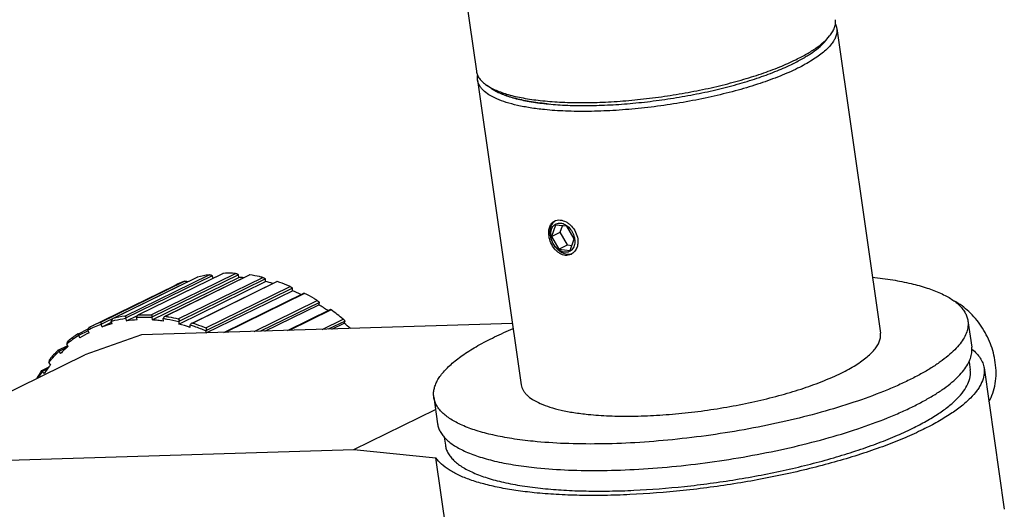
# Model space of a CAD drawing. Header units: millimetres. Extents: x 56 to 390, y 72 to 263.
# Tile 25 of 29: x 334 to 355, y 220 to 231. Entities that reach past the tile are written whole.
import ezdxf

# ---------------------------------------------------------------- set-up
doc = ezdxf.new("R2010")
doc.units = ezdxf.units.MM
doc.header["$LTSCALE"] = 23.1
doc.layers.add('20_ALL_FEATURES', color=7, linetype='CONTINUOUS')

msp = doc.modelspace()

# ---------------------------------------------------------------- linework, layer by layer
at = {"layer": '20_ALL_FEATURES', "color": 7}
for p, q in [((343.3956, 234.5064), (344.0621, 229.8558)), ((351.8104, 230.7725), (352.749, 224.2237)), ((351.5743, 230.5124), (351.6564, 230.6125)), ((350.8703, 230.0173), (350.8677, 230.016)), ((350.8703, 230.0173), (350.8677, 230.016)), ((344.0893, 229.6659), (345.0279, 223.1171)), ((344.389, 229.4826), (344.282, 229.5557)), ((345.7612, 226.5488), (345.6767, 226.3019)), ((346.0046, 226.5241), (345.7612, 226.5488)), ((345.8632, 226.3934), (345.9111, 226.5336)), ((346.1634, 226.2524), (346.0046, 226.5241)), ((345.6767, 226.3019), (345.8632, 226.3934)), ((345.6767, 226.3019), (345.8355, 226.0302)), ((346.022, 226.1217), (345.8632, 226.3934)), ((345.8355, 226.0302), (346.022, 226.1217)), ((346.022, 226.1217), (346.1154, 226.1122)), ((346.0789, 226.0055), (346.1634, 226.2524)), ((345.8355, 226.0302), (346.0789, 226.0055)), ((338.3857, 225.4613), (336.5209, 224.5461)), ((336.7932, 224.6182), (338.6094, 225.5095)), ((338.947, 225.4822), (337.0822, 224.5671)), ((337.3652, 224.5857), (339.183, 225.4778)), ((338.4016, 225.4075), (338.3857, 225.4613)), ((338.8861, 225.5097), (338.8848, 225.5098)), ((338.9567, 225.4251), (338.947, 225.4822)), ((339.1938, 225.4784), (339.1925, 225.4785)), ((335.7619, 224.3607), (337.577, 225.2515)), ((337.8573, 225.3294), (335.9924, 224.4143)), ((336.2471, 224.539), (338.0627, 225.43)), ((337.0919, 224.51), (338.9567, 225.4251)), ((339.5272, 225.3916), (337.6624, 224.4765)), ((337.6647, 224.4206), (339.5296, 225.3357)), ((337.8573, 225.3292), (337.8572, 225.3294)), ((337.949, 224.4423), (339.7692, 225.3355)), ((339.5296, 225.3357), (339.5272, 225.3916)), ((339.7772, 225.3355), (339.783, 225.3339)), ((340.1121, 225.1918), (338.2472, 224.2767)), ((338.2551, 224.2296), (340.1071, 225.1384)), ((338.6316, 224.2412), (340.3537, 225.0863)), ((340.1071, 225.1384), (340.1121, 225.1918)), ((340.6872, 224.8876), (339.4191, 224.2654)), ((339.5138, 224.2683), (340.6749, 224.8381)), ((340.6749, 224.8381), (340.6872, 224.8877)), ((336.5377, 224.4894), (336.7786, 224.6076)), ((337.0697, 224.6191), (337.0709, 224.619)), ((339.999, 224.2832), (340.9221, 224.7362)), ((335.9924, 224.4143), (336.0158, 224.3591)), ((336.0158, 224.3591), (336.2207, 224.4597)), ((336.2326, 224.4277), (336.2119, 224.4837)), ((336.5209, 224.5462), (336.5377, 224.4894)), ((336.7697, 224.5116), (336.7559, 224.5687)), ((344.8394, 224.4318), (336.866, 224.187)), ((337.0822, 224.5671), (337.0919, 224.51)), ((337.3336, 224.4854), (337.327, 224.5422)), ((337.3774, 224.5878), (337.3787, 224.5876)), ((337.6624, 224.4765), (337.6647, 224.4206)), ((337.9102, 224.3498), (337.9109, 224.4048)), ((341.2384, 224.4866), (340.8788, 224.3102)), ((340.9551, 224.3125), (341.2192, 224.4421)), ((341.2192, 224.4421), (341.2384, 224.4867)), ((354.6298, 224.4932), (354.7114, 223.9238)), ((335.4925, 224.207), (335.4904, 224.2057)), ((335.4925, 224.207), (335.7158, 224.3165)), ((335.7152, 224.2755), (335.5097, 224.1746)), ((335.5097, 224.1747), (335.5392, 224.1225)), ((336.866, 224.187), (335.6484, 223.7635)), ((335.7352, 224.2357), (335.7082, 224.2892)), ((335.741, 224.3504), (335.7619, 224.3607)), ((338.2472, 224.2767), (338.2428, 224.2292)), ((335.071, 223.8604), (335.2764, 223.9611)), ((335.29, 223.9403), (335.2573, 223.9901)), ((331.6701, 221.8113), (335.6484, 223.7635)), ((335.2718, 223.9251), (335.0847, 223.8332)), ((335.0847, 223.8332), (335.1195, 223.7854)), ((334.9079, 223.5489), (334.8703, 223.5937)), ((354.6556, 223.6083), (354.6804, 223.435)), ((334.718, 223.4208), (334.8642, 223.4925)), ((334.8325, 223.4498), (334.7278, 223.3984)), ((334.7278, 223.3984), (334.7671, 223.356)), ((354.9774, 223.4776), (355.4126, 220.4405)), ((343.1471, 222.8476), (343.2287, 222.2781)), ((341.4269, 221.7248), (343.1844, 222.5873)), ((343.3709, 221.9909), (343.3957, 221.8178)), ((331.2094, 221.4111), (341.4269, 221.7248)), ((341.4269, 221.7248), (343.1925, 221.5453)), ((343.5727, 218.8928), (343.1925, 221.5453))]:
    msp.add_line(p, q, dxfattribs=at)
at = {"layer": '20_ALL_FEATURES', "color": 4}
for p, q in [((336.5051, 224.5919), (338.3202, 225.4827)), ((338.6169, 225.5111), (336.8018, 224.6204)), ((337.0697, 224.6191), (338.8848, 225.5098)), ((339.1938, 225.4784), (337.3787, 224.5876)), ((335.9743, 224.453), (337.7894, 225.3438)), ((338.0665, 225.4314), (336.2514, 224.5406)), ((337.6541, 224.5337), (339.4692, 225.4244)), ((339.783, 225.3339), (337.9678, 224.4432)), ((338.244, 224.338), (340.0591, 225.2287)), ((340.3698, 225.0813), (338.6595, 224.242)), ((339.2821, 224.2612), (340.6399, 224.9275)), ((340.94, 224.7269), (340.0384, 224.2844)), ((340.745, 224.3061), (341.1974, 224.5281))]:
    msp.add_line(p, q, dxfattribs=at)
at = {"layer": '20_ALL_FEATURES', "color": 7}
for centre, radius, start, end in [((350.893, 231.0713), 0.8812, 319.97688, 320.64038), ((344.8902, 230.2168), 0.889, 235.67299, 236.6952), ((346.2192, 235.5003), 6.3781, 264.19566, 264.6529), ((345.8814, 226.4671), 0.2125, 122.48267, 128.22699), ((338.7136, 222.8845), 2.6278, 98.61044, 104.25646), ((338.8819, 225.4598), 0.0501, 84.48254, 85.27998), ((339.1872, 225.4351), 0.0438, 83.02575, 83.86091), ((338.6803, 223.0029), 2.5046, 110.83514, 116.13493), ((338.7741, 222.4384), 2.9923, 84.53055, 86.50215), ((338.6829, 221.9424), 3.4974, 73.37412, 75.99071), ((338.4703, 221.3742), 4.1046, 63.70835, 66.49941), ((338.1477, 220.804), 4.7603, 55.13793, 57.93401), ((337.8806, 220.4988), 5.2189, 50.53936, 54.11028), ((336.8489, 222.0827), 2.4839, 110.16933, 117.33584), ((336.8652, 222.1122), 2.5046, 110.83515, 116.13493), ((336.872, 222.0283), 2.4831, 104.92263, 110.16896), ((336.8954, 222.0092), 2.6121, 98.59346, 104.27344), ((336.9086, 221.8411), 2.6741, 92.97658, 97.97335), ((336.9099, 221.5302), 2.9853, 84.18495, 86.50546), ((336.9011, 221.4406), 3.0754, 81.9155, 84.19055), ((336.8154, 221.0158), 3.5091, 71.82158, 75.99281), ((337.7858, 220.3301), 5.357, 48.22019, 50.13958), ((336.8805, 222.0353), 2.5409, 122.64951, 129.70389), ((336.8963, 222.0657), 2.5605, 123.3036, 129.04981), ((336.864, 222.0531), 2.4571, 117.34671, 122.62574), ((337.0518, 221.9011), 2.7873, 135.45977, 140.88604), ((336.9495, 221.9426), 2.5971, 129.71594, 134.79978), ((337.1762, 221.7457), 2.8977, 141.51641, 146.23967), ((337.3305, 221.6998), 3.1314, 146.83307, 150.21424), ((337.2778, 221.6939), 3.0672, 146.24123, 149.0225)]:
    msp.add_arc(centre, radius, start, end, dxfattribs=at)
for points, knots in [([(351.6564, 230.6125), (351.6799, 230.6411), (351.7209, 230.6979), (351.7652, 230.7876), (351.7876, 230.8761), (351.7872, 230.9346), (351.7832, 230.9623)], [0, 0, 0, 0, 0.2898823, 0.5474199, 0.7804316, 1, 1, 1, 1]), ([(351.8104, 230.7725), (351.8142, 230.7462), (351.8149, 230.6908), (351.7953, 230.6068), (351.7558, 230.5217), (351.697, 230.4356), (351.6193, 230.3487), (351.5231, 230.2613), (351.4088, 230.1737), (351.277, 230.0864), (351.1282, 229.9997), (350.9007, 229.8817), (350.5789, 229.7404), (350.1515, 229.5852), (349.6794, 229.4425), (349.1723, 229.3152), (348.6404, 229.2059), (348.0945, 229.1169), (347.5457, 229.0501), (347.0051, 229.0067), (346.4838, 228.9876), (345.9924, 228.9932), (345.6765, 229.0142), (345.5256, 229.0296)], [0, 0, 0, 0, 0.0116838, 0.0240182, 0.0375488, 0.0526712, 0.0696431, 0.0886149, 0.1096595, 0.1327937, 0.1579924, 0.185199, 0.2452772, 0.3121598, 0.3847274, 0.4616896, 0.5416345, 0.6230717, 0.7044723, 0.7843085, 0.8610926, 0.9334176, 1, 1, 1, 1]), ([(351.7823, 230.8655), (351.7858, 230.858), (351.7986, 230.8282), (351.807, 230.7964), (351.8104, 230.7725)], [0, 0, 0, 0, 0.2548905, 1, 1, 1, 1]), ([(350.9312, 230.1031), (351.0114, 230.1424), (351.1608, 230.2212), (351.3626, 230.3479), (351.5276, 230.4752), (351.6188, 230.5667), (351.6564, 230.6125)], [0, 0, 0, 0, 0.3003721, 0.5675046, 0.8005292, 1, 1, 1, 1]), ([(350.8677, 230.016), (350.9458, 230.0544), (351.0913, 230.1311), (351.288, 230.2546), (351.4487, 230.3786), (351.5376, 230.4677), (351.5743, 230.5124)], [0, 0, 0, 0, 0.3003721, 0.5675045, 0.8005292, 1, 1, 1, 1]), ([(344.282, 229.5557), (344.3122, 229.5351), (344.3784, 229.4955), (344.4882, 229.4432), (344.6129, 229.3951), (344.806, 229.3345), (345.0819, 229.2727), (345.4501, 229.2203), (345.8615, 229.1882), (346.3088, 229.1771), (346.7843, 229.1872), (347.2797, 229.2185), (347.7865, 229.2703), (348.2956, 229.3417), (348.7982, 229.4317), (349.2856, 229.5384), (349.7492, 229.6602), (350.1809, 229.7947), (350.5733, 229.9396), (350.8175, 230.0473), (350.9312, 230.1031)], [0, 0, 0, 0, 0.0160342, 0.0337982, 0.0533449, 0.0746867, 0.1226448, 0.1772824, 0.2379298, 0.3037324, 0.3736992, 0.446738, 0.5216859, 0.5973375, 0.672472, 0.7458798, 0.8163899, 0.8828974, 0.9443934, 1, 1, 1, 1]), ([(344.389, 229.4826), (344.4183, 229.4626), (344.4829, 229.424), (344.5898, 229.3731), (344.7114, 229.3262), (344.8995, 229.2672), (345.1683, 229.2069), (345.5271, 229.1558), (345.9279, 229.1246), (346.3638, 229.1138), (346.8271, 229.1237), (347.3098, 229.1541), (347.8036, 229.2045), (348.2996, 229.2742), (348.7894, 229.3618), (349.2643, 229.4658), (349.716, 229.5845), (350.1366, 229.7155), (350.519, 229.8567), (350.7569, 229.9617), (350.8677, 230.016)], [0, 0, 0, 0, 0.0160342, 0.0337982, 0.0533449, 0.0746867, 0.1226448, 0.1772824, 0.2379298, 0.3037324, 0.3736992, 0.446738, 0.5216859, 0.5973375, 0.6724719, 0.7458798, 0.8163899, 0.8828974, 0.9443934, 1, 1, 1, 1]), ([(344.0621, 229.8558), (344.0661, 229.828), (344.0821, 229.7718), (344.1284, 229.6931), (344.1962, 229.6195), (344.2515, 229.5765), (344.282, 229.5557)], [0, 0, 0, 0, 0.2195683, 0.4525801, 0.7101175, 1, 1, 1, 1]), ([(344.0893, 229.6659), (344.0882, 229.6739), (344.0848, 229.7061), (344.0864, 229.7388), (344.0902, 229.7628)], [0, 0, 0, 0, 0.247093, 1, 1, 1, 1]), ([(345.5256, 229.0296), (345.4233, 229.04), (345.2285, 229.0645), (344.9537, 229.1157), (344.7124, 229.1792), (344.5071, 229.2542), (344.3397, 229.34), (344.2285, 229.4238), (344.1632, 229.4962), (344.1269, 229.5506), (344.1016, 229.6071), (344.0921, 229.6464), (344.0893, 229.6659)], [0, 0, 0, 0, 0.1863952, 0.3555664, 0.5063536, 0.6381211, 0.7509898, 0.8462562, 0.8882805, 0.9273235, 0.9642245, 1, 1, 1, 1]), ([(345.5741, 229.155), (345.4491, 229.1677), (345.2148, 229.1986), (344.9353, 229.2579), (344.7392, 229.3167), (344.6123, 229.3636), (344.5005, 229.4147), (344.4329, 229.4536), (344.4021, 229.4738)], [0, 0, 0, 0, 0.3079016, 0.5785064, 0.6989911, 0.809343, 0.9095936, 1, 1, 1, 1]), ([(345.6243, 226.3148), (345.6193, 226.3497), (345.6162, 226.4174), (345.6347, 226.5124), (345.6712, 226.5786), (345.7112, 226.6171), (345.7341, 226.6315), (345.746, 226.6373)], [0, 0, 0, 0, 0.2881937, 0.5487775, 0.7817249, 0.8916544, 1, 1, 1, 1]), ([(345.655, 226.3299), (345.6506, 226.3604), (345.6477, 226.4204), (345.6623, 226.5061), (345.6957, 226.5798), (345.7305, 226.6187), (345.7499, 226.634)], [0, 0, 0, 0, 0.2785659, 0.5380676, 0.777235, 1, 1, 1, 1]), ([(345.6655, 226.303), (345.6599, 226.342), (345.66, 226.4008), (345.6812, 226.4724), (345.7061, 226.5174), (345.7396, 226.5533), (345.7804, 226.5785), (345.8267, 226.5916), (345.8764, 226.5922), (345.9274, 226.5807), (345.9965, 226.549), (346.0748, 226.4822), (346.1433, 226.3759), (346.1686, 226.2932), (346.1746, 226.2513)], [0, 0, 0, 0, 0.1317002, 0.1921343, 0.2488173, 0.302568, 0.3548138, 0.4073393, 0.4618605, 0.519636, 0.581277, 0.7150507, 0.8579247, 1, 1, 1, 1]), ([(345.746, 226.6373), (345.7638, 226.646), (345.8034, 226.6583), (345.8447, 226.6589), (345.8656, 226.6568)], [0, 0, 0, 0, 0.4854699, 1, 1, 1, 1]), ([(345.8656, 226.6568), (345.9089, 226.6524), (345.9747, 226.6293), (346.0522, 226.5781), (346.1273, 226.5098), (346.2018, 226.4029), (346.2341, 226.3028), (346.2414, 226.2521)], [0, 0, 0, 0, 0.2219359, 0.3447635, 0.4732627, 0.7381221, 1, 1, 1, 1]), ([(345.9745, 225.8975), (345.9538, 225.8996), (345.9117, 225.9094), (345.8518, 225.9382), (345.7955, 225.9802), (345.7267, 226.0525), (345.6606, 226.1636), (345.6316, 226.2638), (345.6243, 226.3148)], [0, 0, 0, 0, 0.1072622, 0.2207686, 0.3411712, 0.4680139, 0.7338828, 1, 1, 1, 1]), ([(346.018, 225.9189), (345.9972, 225.921), (345.9546, 225.9306), (345.8935, 225.9587), (345.8352, 225.9995), (345.7632, 226.0698), (345.6929, 226.1789), (345.6623, 226.279), (345.655, 226.3299)], [0, 0, 0, 0, 0.1072758, 0.2217212, 0.3432921, 0.4709367, 0.7362122, 1, 1, 1, 1]), ([(346.1746, 226.2513), (346.1802, 226.2124), (346.1801, 226.1535), (346.1588, 226.082), (346.134, 226.0369), (346.1005, 226.001), (346.0597, 225.9759), (346.0134, 225.9627), (345.9637, 225.9621), (345.9127, 225.9736), (345.8436, 226.0053), (345.7653, 226.0722), (345.6968, 226.1784), (345.6715, 226.2611), (345.6655, 226.303)], [0, 0, 0, 0, 0.1317002, 0.1921343, 0.2488173, 0.302568, 0.3548138, 0.4073393, 0.4618605, 0.519636, 0.581277, 0.7150507, 0.8579247, 1, 1, 1, 1]), ([(346.2414, 226.2521), (346.2464, 226.2168), (346.2481, 226.1472), (346.2234, 226.0494), (346.1807, 225.9814), (346.1363, 225.9408), (346.1113, 225.9255), (346.0984, 225.9191)], [0, 0, 0, 0, 0.2766986, 0.5347708, 0.7738875, 0.8881433, 1, 1, 1, 1]), ([(346.0984, 225.9191), (346.0796, 225.9099), (346.0387, 225.8966), (345.9957, 225.8954), (345.9745, 225.8975)], [0, 0, 0, 0, 0.4952708, 1, 1, 1, 1]), ([(346.1194, 225.9307), (346.1036, 225.925), (346.0699, 225.9171), (346.0353, 225.9171), (346.018, 225.9189)], [0, 0, 0, 0, 0.4910488, 1, 1, 1, 1]), ([(338.3202, 225.4827), (338.3207, 225.4827), (338.3229, 225.483), (338.325, 225.4831), (338.3267, 225.483)], [0, 0, 0, 0, 0.233513, 1, 1, 1, 1]), ([(338.3267, 225.483), (338.3321, 225.4829), (338.3432, 225.481), (338.3634, 225.4745), (338.3775, 225.4671), (338.3857, 225.4613)], [0, 0, 0, 0, 0.2573016, 0.5241876, 1, 1, 1, 1]), ([(338.6169, 225.5111), (338.6162, 225.5111), (338.6136, 225.5109), (338.6111, 225.5103), (338.6094, 225.5095)], [0, 0, 0, 0, 0.291068, 1, 1, 1, 1]), ([(338.8848, 225.5098), (338.8623, 225.5109), (338.7731, 225.5144), (338.6837, 225.5139), (338.6169, 225.5111)], [0, 0, 0, 0, 0.2518829, 1, 1, 1, 1]), ([(338.8868, 225.5096), (338.8925, 225.5091), (338.904, 225.506), (338.9246, 225.4975), (338.9389, 225.4888), (338.947, 225.4822)], [0, 0, 0, 0, 0.2578596, 0.5312494, 1, 1, 1, 1]), ([(339.1919, 225.4786), (339.1901, 225.4788), (339.1871, 225.4789), (339.1841, 225.4783), (339.183, 225.4778)], [0, 0, 0, 0, 0.5840213, 1, 1, 1, 1]), ([(339.4692, 225.4244), (339.4462, 225.4299), (339.355, 225.4508), (339.263, 225.4679), (339.1938, 225.4784)], [0, 0, 0, 0, 0.2522474, 1, 1, 1, 1]), ([(337.7894, 225.3438), (337.7903, 225.3441), (337.7942, 225.3453), (337.7982, 225.3457), (337.8014, 225.3458)], [0, 0, 0, 0, 0.2253455, 1, 1, 1, 1]), ([(337.8014, 225.3458), (337.8064, 225.3459), (337.8166, 225.3449), (337.8357, 225.3402), (337.8492, 225.3343), (337.8573, 225.3294)], [0, 0, 0, 0, 0.2573754, 0.5189545, 1, 1, 1, 1]), ([(338.0665, 225.4314), (338.0662, 225.4313), (338.0649, 225.4309), (338.0636, 225.4304), (338.0627, 225.43)], [0, 0, 0, 0, 0.2666208, 1, 1, 1, 1]), ([(339.4692, 225.4244), (339.475, 225.4231), (339.4864, 225.4186), (339.5021, 225.4103), (339.5159, 225.4013), (339.5238, 225.3948), (339.5272, 225.3916)], [0, 0, 0, 0, 0.2653258, 0.5442677, 0.7930132, 1, 1, 1, 1]), ([(339.7772, 225.3355), (339.7756, 225.3359), (339.7729, 225.3363), (339.7701, 225.336), (339.7692, 225.3355)], [0, 0, 0, 0, 0.6086563, 1, 1, 1, 1]), ([(340.0591, 225.2287), (340.0362, 225.2384), (339.9452, 225.2761), (339.8527, 225.3104), (339.783, 225.3339)], [0, 0, 0, 0, 0.2523106, 1, 1, 1, 1]), ([(352.576, 225.4309), (352.7226, 225.4147), (353.0014, 225.3771), (353.3946, 225.2999), (353.7395, 225.2054), (353.9928, 225.1098), (354.1667, 225.0239), (354.2779, 224.9582), (354.3747, 224.889), (354.4568, 224.8163), (354.5239, 224.7403), (354.5757, 224.661), (354.612, 224.5787), (354.6257, 224.5217), (354.6298, 224.4932)], [0, 0, 0, 0, 0.1858979, 0.3545391, 0.5048631, 0.6363267, 0.695046, 0.7492142, 0.799044, 0.844862, 0.8871372, 0.9265088, 0.9637999, 1, 1, 1, 1]), ([(340.0591, 225.2287), (340.0647, 225.2263), (340.0755, 225.2205), (340.0901, 225.2109), (340.1023, 225.2013), (340.1092, 225.1949), (340.1121, 225.1918)], [0, 0, 0, 0, 0.2814436, 0.5644903, 0.8071403, 1, 1, 1, 1]), ([(340.3603, 225.0856), (340.3589, 225.086), (340.3568, 225.0866), (340.3544, 225.0866), (340.3537, 225.0863)], [0, 0, 0, 0, 0.6326089, 1, 1, 1, 1]), ([(340.3603, 225.0856), (340.361, 225.0853), (340.3643, 225.0841), (340.3674, 225.0826), (340.3698, 225.0813)], [0, 0, 0, 0, 0.2073117, 1, 1, 1, 1]), ([(340.6399, 224.9275), (340.6177, 224.9412), (340.529, 224.9947), (340.4385, 225.0453), (340.3698, 225.0813)], [0, 0, 0, 0, 0.2521427, 1, 1, 1, 1]), ([(340.6399, 224.9275), (340.6452, 224.9242), (340.6552, 224.9172), (340.6684, 224.9065), (340.6791, 224.8967), (340.6849, 224.8905), (340.6872, 224.8876)], [0, 0, 0, 0, 0.3002294, 0.5876587, 0.8231417, 1, 1, 1, 1]), ([(355.2192, 223.5977), (355.1995, 223.7347), (355.1264, 224.0071), (354.9644, 224.3192), (354.7969, 224.5422), (354.6138, 224.7353), (354.4533, 224.8533), (354.3398, 224.9132)], [0, 0, 0, 0, 0.2539934, 0.5124099, 0.6399645, 0.7645249, 1, 1, 1, 1]), ([(336.792, 224.6177), (336.7875, 224.6154), (336.7792, 224.609), (336.766, 224.5929), (336.759, 224.5785), (336.7559, 224.5687)], [0, 0, 0, 0, 0.2434057, 0.5001811, 1, 1, 1, 1]), ([(336.8018, 224.6204), (336.801, 224.6204), (336.7976, 224.62), (336.7944, 224.6188), (336.792, 224.6177)], [0, 0, 0, 0, 0.234247, 1, 1, 1, 1]), ([(336.8018, 224.6204), (336.824, 224.6213), (336.9132, 224.624), (337.0026, 224.6225), (337.0697, 224.6191)], [0, 0, 0, 0, 0.2482309, 1, 1, 1, 1]), ([(337.0709, 224.619), (337.0731, 224.6187), (337.0775, 224.6172), (337.0824, 224.6125), (337.0854, 224.6063), (337.0876, 224.5966), (337.087, 224.5831), (337.0841, 224.5724), (337.0822, 224.5671)], [0, 0, 0, 0, 0.1112318, 0.2192942, 0.3320462, 0.4523893, 0.7144423, 1, 1, 1, 1]), ([(340.9274, 224.7348), (340.9263, 224.7354), (340.9246, 224.7361), (340.9226, 224.7364), (340.9221, 224.7362)], [0, 0, 0, 0, 0.6608979, 1, 1, 1, 1]), ([(340.9274, 224.7348), (340.9282, 224.7344), (340.9326, 224.7321), (340.9367, 224.7292), (340.94, 224.7269)], [0, 0, 0, 0, 0.1877252, 1, 1, 1, 1]), ([(335.9832, 224.4536), (335.9825, 224.4538), (335.9796, 224.4544), (335.9765, 224.4539), (335.9743, 224.453)], [0, 0, 0, 0, 0.2277501, 1, 1, 1, 1]), ([(335.9832, 224.4536), (335.9845, 224.4531), (335.9871, 224.4516), (335.9899, 224.4481), (335.9919, 224.4437), (335.9937, 224.4367), (335.9942, 224.4267), (335.9932, 224.4185), (335.9924, 224.4143)], [0, 0, 0, 0, 0.0975913, 0.1989781, 0.3091822, 0.4295073, 0.6984, 1, 1, 1, 1]), ([(336.2119, 224.4837), (336.2372, 224.4904), (336.3391, 224.5159), (336.4427, 224.5352), (336.5209, 224.5462)], [0, 0, 0, 0, 0.2487266, 1, 1, 1, 1]), ([(336.2471, 224.539), (336.2423, 224.5367), (336.2337, 224.5291), (336.2208, 224.5108), (336.2144, 224.4946), (336.2119, 224.4837)], [0, 0, 0, 0, 0.2378404, 0.498669, 1, 1, 1, 1]), ([(336.2514, 224.5406), (336.251, 224.5405), (336.2496, 224.5401), (336.2481, 224.5395), (336.2471, 224.539)], [0, 0, 0, 0, 0.2395512, 1, 1, 1, 1]), ([(336.5106, 224.5918), (336.5102, 224.5919), (336.5084, 224.5922), (336.5065, 224.5922), (336.5051, 224.5919)], [0, 0, 0, 0, 0.2391887, 1, 1, 1, 1]), ([(336.5106, 224.5918), (336.5124, 224.5915), (336.5158, 224.59), (336.5195, 224.5858), (336.522, 224.5806), (336.524, 224.5722), (336.524, 224.5605), (336.5222, 224.551), (336.5209, 224.5461)], [0, 0, 0, 0, 0.1043564, 0.208824, 0.3201814, 0.4404998, 0.7061481, 1, 1, 1, 1]), ([(336.7559, 224.5687), (336.7829, 224.5701), (336.8916, 224.5742), (337.0005, 224.5721), (337.0822, 224.5671)], [0, 0, 0, 0, 0.2478437, 1, 1, 1, 1]), ([(337.3626, 224.5845), (337.3542, 224.5803), (337.34, 224.5671), (337.3305, 224.5508), (337.327, 224.5422)], [0, 0, 0, 0, 0.4994954, 1, 1, 1, 1]), ([(337.327, 224.5422), (337.3549, 224.5382), (337.4675, 224.5207), (337.5791, 224.4973), (337.6624, 224.4765)], [0, 0, 0, 0, 0.2473496, 1, 1, 1, 1]), ([(337.3774, 224.5878), (337.3762, 224.5879), (337.3711, 224.5878), (337.3661, 224.5862), (337.3626, 224.5845)], [0, 0, 0, 0, 0.2350479, 1, 1, 1, 1]), ([(337.3787, 224.5876), (337.4016, 224.5842), (337.494, 224.5691), (337.5857, 224.5501), (337.6541, 224.5337)], [0, 0, 0, 0, 0.2478325, 1, 1, 1, 1]), ([(337.6541, 224.5337), (337.6565, 224.5331), (337.6611, 224.531), (337.6661, 224.5253), (337.669, 224.5182), (337.6706, 224.5074), (337.6689, 224.493), (337.6649, 224.4819), (337.6624, 224.4765)], [0, 0, 0, 0, 0.1137651, 0.225574, 0.3413727, 0.4631838, 0.7229372, 1, 1, 1, 1]), ([(337.9449, 224.4402), (337.9374, 224.4366), (337.9243, 224.4258), (337.9147, 224.4121), (337.9109, 224.4048)], [0, 0, 0, 0, 0.5000837, 1, 1, 1, 1]), ([(337.9109, 224.4048), (337.9391, 224.3956), (338.0527, 224.3568), (338.1644, 224.3127), (338.2472, 224.2767)], [0, 0, 0, 0, 0.2472294, 1, 1, 1, 1]), ([(337.9612, 224.4443), (337.9598, 224.4444), (337.9542, 224.444), (337.9487, 224.4421), (337.9449, 224.4402)], [0, 0, 0, 0, 0.240438, 1, 1, 1, 1]), ([(337.9678, 224.4432), (337.991, 224.4354), (338.084, 224.403), (338.1758, 224.367), (338.244, 224.338)], [0, 0, 0, 0, 0.2477384, 1, 1, 1, 1]), ([(341.1974, 224.5281), (341.2067, 224.5205), (341.2187, 224.5093), (341.2319, 224.495), (341.2366, 224.4892), (341.2384, 224.4866)], [0, 0, 0, 0, 0.6142884, 0.8414123, 1, 1, 1, 1]), ([(354.6298, 224.4932), (354.6354, 224.4541), (354.6365, 224.3717), (354.6073, 224.2469), (354.5486, 224.1202), (354.4611, 223.9921), (354.3455, 223.8629), (354.2024, 223.733), (354.0325, 223.6027), (353.8364, 223.4729), (353.6152, 223.344), (353.37, 223.2167), (353.1019, 223.0917), (352.7055, 222.9246), (352.1626, 222.7276), (351.4606, 222.5153), (350.7065, 222.3259), (349.9154, 222.1634), (349.1035, 222.0311), (348.2873, 221.9317), (347.4834, 221.8672), (346.7081, 221.8388), (345.9773, 221.8471), (345.5075, 221.8784), (345.2831, 221.9012)], [0, 0, 0, 0, 0.0116837, 0.024018, 0.0375484, 0.0526707, 0.0696424, 0.088614, 0.1096584, 0.1327923, 0.1579907, 0.185197, 0.2143293, 0.2452852, 0.3121671, 0.3847339, 0.4616953, 0.5416393, 0.6230756, 0.7044754, 0.7843108, 0.8610941, 0.9334183, 1, 1, 1, 1]), ([(335.5017, 224.2075), (335.5004, 224.2081), (335.4972, 224.2087), (335.4941, 224.2077), (335.4925, 224.207)], [0, 0, 0, 0, 0.4533885, 1, 1, 1, 1]), ([(335.5017, 224.2075), (335.506, 224.2054), (335.5095, 224.1965), (335.5104, 224.1852), (335.5101, 224.1783), (335.5097, 224.1746)], [0, 0, 0, 0, 0.4131167, 0.6880182, 1, 1, 1, 1]), ([(335.741, 224.3504), (335.7361, 224.3479), (335.7276, 224.3392), (335.7155, 224.3188), (335.7099, 224.301), (335.7082, 224.2892)], [0, 0, 0, 0, 0.2302012, 0.4966241, 1, 1, 1, 1]), ([(338.244, 224.338), (338.2464, 224.337), (338.2509, 224.3339), (338.2554, 224.3271), (338.2577, 224.3192), (338.2584, 224.3078), (338.2554, 224.293), (338.2503, 224.282), (338.2472, 224.2767)], [0, 0, 0, 0, 0.1156324, 0.2309316, 0.3496639, 0.4728772, 0.7305288, 1, 1, 1, 1]), ([(343.1471, 222.8476), (343.143, 222.876), (343.1401, 222.9346), (343.1518, 223.0238), (343.1793, 223.1144), (343.2223, 223.2062), (343.2807, 223.299), (343.3541, 223.3927), (343.4425, 223.4869), (343.5853, 223.6182), (343.8015, 223.7811), (344.106, 223.9686), (344.4617, 224.1532), (344.7187, 224.2676), (344.8548, 224.3244)], [0, 0, 0, 0, 0.0361998, 0.0734906, 0.112862, 0.1551371, 0.200955, 0.2507847, 0.3049529, 0.3636724, 0.4951363, 0.6454609, 0.8141027, 1, 1, 1, 1]), ([(346.4641, 222.4807), (346.615, 222.4654), (346.9309, 222.4444), (347.4224, 222.4388), (347.9437, 222.4579), (348.4842, 222.5013), (349.033, 222.5681), (349.579, 222.6571), (350.1109, 222.7664), (350.618, 222.8937), (351.09, 223.0364), (351.5174, 223.1916), (351.8393, 223.3329), (352.0668, 223.4509), (352.2155, 223.5376), (352.3473, 223.6249), (352.4616, 223.7125), (352.5578, 223.7999), (352.6356, 223.8867), (352.6944, 223.9729), (352.7339, 224.058), (352.7535, 224.142), (352.7527, 224.1974), (352.749, 224.2237)], [0, 0, 0, 0, 0.0665824, 0.1389074, 0.2156915, 0.2955277, 0.3769283, 0.4583655, 0.5383104, 0.6152726, 0.6878402, 0.7547228, 0.814801, 0.8420076, 0.8672063, 0.8903405, 0.9113851, 0.9303569, 0.9473288, 0.9624512, 0.9759818, 0.9883162, 1, 1, 1, 1]), ([(335.2832, 224.0542), (335.2812, 224.0526), (335.2773, 224.0484), (335.2707, 224.0385), (335.2622, 224.0193), (335.2581, 224.0016), (335.2573, 223.9901)], [0, 0, 0, 0, 0.110587, 0.2380773, 0.5078969, 1, 1, 1, 1]), ([(334.8703, 223.5937), (334.8872, 223.6149), (334.9551, 223.6978), (335.0278, 223.7768), (335.0847, 223.8332)], [0, 0, 0, 0, 0.2520519, 1, 1, 1, 1]), ([(335.0703, 223.86), (335.0698, 223.8598), (335.068, 223.8587), (335.0664, 223.8573), (335.0652, 223.8562)], [0, 0, 0, 0, 0.2203189, 1, 1, 1, 1]), ([(335.0778, 223.8598), (335.0768, 223.8605), (335.0742, 223.8614), (335.0715, 223.8606), (335.0703, 223.86)], [0, 0, 0, 0, 0.4595148, 1, 1, 1, 1]), ([(335.0778, 223.8598), (335.0793, 223.8588), (335.0817, 223.8555), (335.0846, 223.8465), (335.0849, 223.8387), (335.0847, 223.8332)], [0, 0, 0, 0, 0.1850743, 0.4144052, 1, 1, 1, 1]), ([(345.3647, 221.3317), (345.5891, 221.3089), (346.0589, 221.2777), (346.7898, 221.2694), (347.565, 221.2977), (348.3689, 221.3622), (349.1851, 221.4617), (349.997, 221.594), (350.7881, 221.7565), (351.5422, 221.9458), (352.2442, 222.1581), (352.7872, 222.3552), (353.1835, 222.5223), (353.4516, 222.6473), (353.6968, 222.7745), (353.918, 222.9034), (354.1141, 223.0333), (354.284, 223.1635), (354.4271, 223.2935), (354.5427, 223.4227), (354.6302, 223.5507), (354.689, 223.6774), (354.7181, 223.8023), (354.717, 223.8846), (354.7114, 223.9238)], [0, 0, 0, 0, 0.0665817, 0.1389059, 0.2156892, 0.2955246, 0.3769244, 0.4583607, 0.5383047, 0.6152661, 0.6878329, 0.7547148, 0.7856707, 0.814803, 0.8420093, 0.8672077, 0.8903416, 0.911386, 0.9303576, 0.9473293, 0.9624516, 0.975982, 0.9883163, 1, 1, 1, 1]), ([(354.7154, 223.8829), (354.7516, 223.8539), (354.8174, 223.7941), (354.8974, 223.6941), (354.9524, 223.5887), (354.9721, 223.5144), (354.9774, 223.4776)], [0, 0, 0, 0, 0.2821393, 0.5379099, 0.7741882, 1, 1, 1, 1]), ([(334.8892, 223.6595), (334.8856, 223.6551), (334.88, 223.6442), (334.8729, 223.6222), (334.8703, 223.6048), (334.8703, 223.5937)], [0, 0, 0, 0, 0.2474034, 0.521189, 1, 1, 1, 1]), ([(355.0809, 222.7557), (355.1152, 222.8126), (355.1731, 222.9379), (355.2244, 223.1441), (355.2416, 223.3675), (355.2303, 223.5203), (355.2192, 223.5977)], [0, 0, 0, 0, 0.2295098, 0.4729238, 0.7302829, 1, 1, 1, 1]), ([(334.716, 223.4198), (334.7154, 223.4195), (334.7127, 223.4178), (334.7107, 223.4151), (334.7092, 223.4129)], [0, 0, 0, 0, 0.1943111, 1, 1, 1, 1]), ([(334.7222, 223.4189), (334.7214, 223.4197), (334.7194, 223.4209), (334.717, 223.4203), (334.716, 223.4198)], [0, 0, 0, 0, 0.4784211, 1, 1, 1, 1]), ([(334.7222, 223.4189), (334.7232, 223.418), (334.7248, 223.4154), (334.727, 223.4085), (334.7276, 223.4026), (334.7278, 223.3984)], [0, 0, 0, 0, 0.1839743, 0.4132498, 1, 1, 1, 1]), ([(353.4352, 222.1792), (353.5367, 222.2291), (353.7278, 222.3289), (353.9907, 222.4881), (354.2141, 222.6484), (354.3965, 222.8086), (354.5366, 222.9679), (354.6334, 223.1257), (354.6774, 223.2593), (354.6869, 223.3616), (354.6838, 223.411), (354.6804, 223.435)], [0, 0, 0, 0, 0.1821099, 0.3471271, 0.4945577, 0.6243897, 0.7373037, 0.8350167, 0.9207737, 0.960829, 1, 1, 1, 1]), ([(354.9774, 223.4776), (354.981, 223.4523), (354.9842, 223.4003), (354.9742, 223.2926), (354.9384, 223.1837), (354.8822, 223.0776), (354.8057, 222.9627), (354.6785, 222.8181), (354.4866, 222.6495), (354.2514, 222.4808), (353.9747, 222.3133), (353.7735, 222.2081), (353.6666, 222.1557)], [0, 0, 0, 0, 0.0391661, 0.0792164, 0.1649627, 0.2121428, 0.2627883, 0.3756883, 0.505504, 0.6529162, 0.8179129, 1, 1, 1, 1]), ([(345.0279, 223.1171), (345.0307, 223.0976), (345.0402, 223.0583), (345.0655, 223.0018), (345.1017, 222.9474), (345.1671, 222.875), (345.2783, 222.7912), (345.4456, 222.7054), (345.6509, 222.6304), (345.8922, 222.5669), (346.1671, 222.5157), (346.3618, 222.4912), (346.4641, 222.4807)], [0, 0, 0, 0, 0.0357755, 0.0726765, 0.1117194, 0.1537438, 0.2490102, 0.3618789, 0.4936464, 0.6444336, 0.8136048, 1, 1, 1, 1]), ([(345.2831, 221.9012), (345.1309, 221.9166), (344.8413, 221.9531), (344.4326, 222.0293), (344.0737, 222.1237), (343.81, 222.22), (343.6289, 222.3069), (343.513, 222.3735), (343.4122, 222.4438), (343.3268, 222.5178), (343.2569, 222.5952), (343.203, 222.6761), (343.1654, 222.7602), (343.1512, 222.8185), (343.1471, 222.8476)], [0, 0, 0, 0, 0.1863561, 0.3554918, 0.5062475, 0.6379873, 0.6967595, 0.7509111, 0.800647, 0.8462885, 0.888304, 0.9273387, 0.964232, 1, 1, 1, 1]), ([(343.2287, 222.2781), (343.2329, 222.2491), (343.247, 222.1907), (343.2846, 222.1066), (343.3385, 222.0257), (343.4084, 221.9483), (343.4938, 221.8743), (343.5946, 221.804), (343.7105, 221.7374), (343.8917, 221.6505), (344.1554, 221.5542), (344.5142, 221.4598), (344.9229, 221.3836), (345.2125, 221.3472), (345.3647, 221.3317)], [0, 0, 0, 0, 0.035768, 0.0726613, 0.111696, 0.1537115, 0.199353, 0.2490889, 0.3032405, 0.3620127, 0.4937525, 0.6445082, 0.8136439, 1, 1, 1, 1]), ([(353.6666, 222.1557), (353.539, 222.0931), (353.2694, 221.9707), (352.8413, 221.8009), (352.3769, 221.6388), (351.8804, 221.4861), (351.3566, 221.3442), (350.6208, 221.1694), (349.863, 221.0247), (349.0922, 220.9104), (348.323, 220.8181), (347.5626, 220.7589), (346.8199, 220.7355), (346.2917, 220.7362), (345.7899, 220.755), (345.4653, 220.7802), (345.3084, 220.7961)], [0, 0, 0, 0, 0.0498611, 0.1038284, 0.161494, 0.2223941, 0.28602, 0.351827, 0.4876613, 0.5565062, 0.6251539, 0.7594256, 0.8238866, 0.8858106, 0.9446754, 1, 1, 1, 1]), ([(345.4949, 220.8877), (345.6439, 220.8725), (345.9523, 220.8486), (346.429, 220.8307), (346.9308, 220.83), (347.6364, 220.8522), (348.3587, 220.9085), (349.0895, 220.9962), (349.8217, 221.1048), (350.5417, 221.2423), (351.2407, 221.4083), (351.7382, 221.5431), (352.2099, 221.6882), (352.6512, 221.8422), (353.0578, 222.0035), (353.314, 222.1198), (353.4352, 222.1792)], [0, 0, 0, 0, 0.0553246, 0.1141894, 0.1761134, 0.2405744, 0.3748461, 0.4434938, 0.5123387, 0.648173, 0.71398, 0.7776059, 0.838506, 0.8961716, 0.9501389, 1, 1, 1, 1]), ([(343.3957, 221.8178), (343.3998, 221.7892), (343.4137, 221.7318), (343.4507, 221.6492), (343.5036, 221.5697), (343.5723, 221.4936), (343.6562, 221.4209), (343.7553, 221.3518), (343.8692, 221.2864), (344.0472, 221.201), (344.3064, 221.1064), (344.659, 221.0136), (345.0607, 220.9387), (345.3453, 220.9029), (345.4949, 220.8877)], [0, 0, 0, 0, 0.035768, 0.0726613, 0.111696, 0.1537115, 0.199353, 0.2490889, 0.3032405, 0.3620127, 0.4937526, 0.6445082, 0.8136439, 1, 1, 1, 1]), ([(345.3084, 220.7961), (345.1762, 220.8096), (344.9223, 220.8406), (344.5595, 220.9027), (344.2317, 220.9781), (343.9413, 221.0663), (343.6905, 221.1666), (343.4809, 221.2785), (343.3138, 221.4014), (343.2265, 221.4965), (343.1925, 221.5453)], [0, 0, 0, 0, 0.1735809, 0.3340657, 0.4806387, 0.6127348, 0.7301205, 0.8330236, 0.9223466, 1, 1, 1, 1])]:
    msp.add_open_spline(points, degree=3, knots=knots, dxfattribs=at)
msp.add_open_spline([(337.9678, 224.4432), (337.9657, 224.4439), (337.9634, 224.4443), (337.9612, 224.4443)], degree=3, dxfattribs=at)

doc.saveas('drawing.dxf')
